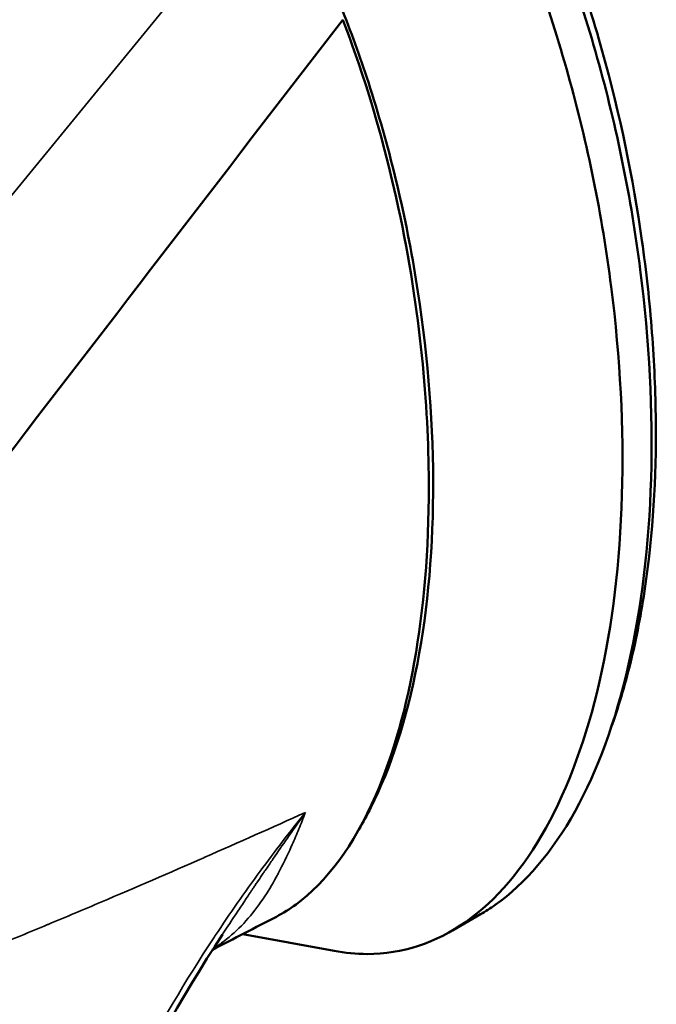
# Model space of a CAD drawing. Header units: inches. Extents: x 0 to 136, y 2 to 86.
# Tile 50 of 61: x 121.68 to 122.9, y 38.36 to 40.24. Entities that reach past the tile are written whole.
import ezdxf

# ---------------------------------------------------------------- set-up
doc = ezdxf.new("R2010")
doc.units = ezdxf.units.IN
doc.header["$LTSCALE"] = 4
doc.header["$MEASUREMENT"] = 0
doc.layers.add('Visible (ANSI)', color=7, linetype='Continuous', lineweight=50)
doc.layers.add('Visible Narrow (ANSI)', color=7, linetype='Continuous', lineweight=35)

msp = doc.modelspace()

# ---------------------------------------------------------------- linework, layer by layer
at = {"layer": 'Visible (ANSI)'}
for p, q in [((121.8214, 38.5446), (121.8214, 38.5446)), ((122.5618, 38.5278), (122.508, 38.4968)), ((122.0732, 38.4962), (122.0732, 38.4962)), ((122.078, 38.5036), (122.078, 38.5036)), ((122.2818, 38.4577), (122.1072, 38.4899))]:
    msp.add_line(p, q, dxfattribs=at)
for points, knots in [([(122.6595, 40.5492), (122.716, 40.4261), (122.8041, 40.1754), (122.8659, 39.8743), (122.8915, 39.6388), (122.9011, 39.4138), (122.8881, 39.2027), (122.8512, 39.0101), (122.8254, 38.9236), (122.8112, 38.8842)], [-1, -1, -1, -1, -0.9375, -0.875, -0.84375, -0.8125, -0.75, -0.71875, -0.6901142, -0.6901142, -0.6901142, -0.6901142]), ([(122.5618, 38.5278), (122.5713, 38.5333), (122.6394, 38.5769), (122.7509, 38.7078), (122.855, 38.9923), (122.8985, 39.3535), (122.8777, 39.7583), (122.7942, 40.1698), (122.702, 40.4235), (122.6488, 40.5394)], [-5.724371, -5.724371, -5.724371, -5.724371, -5.676363, -5.372952, -5.069541, -4.76613, -4.462719, -4.159308, -3.855897, -3.855897, -3.855897, -3.855897]), ([(122.2818, 38.4577), (122.3032, 38.4538), (122.3925, 38.4454), (122.5402, 38.4937), (122.6952, 38.6756), (122.7993, 38.9602), (122.8429, 39.3214), (122.822, 39.7262), (122.7385, 40.1376), (122.6463, 40.3913), (122.5931, 40.5072)], [-6.073824, -6.073824, -6.073824, -6.073824, -5.979774, -5.676363, -5.372952, -5.069541, -4.76613, -4.462719, -4.159308, -3.855897, -3.855897, -3.855897, -3.855897]), ([(122.3291, 38.6896), (122.3371, 38.703), (122.3448, 38.7172), (122.3522, 38.7319), (122.3903, 38.8075), (122.4207, 38.9008), (122.441, 39.0069), (122.4614, 39.113), (122.4717, 39.2318), (122.4712, 39.3567), (122.4708, 39.4816), (122.4596, 39.6126), (122.4384, 39.742), (122.4172, 39.8715), (122.3861, 39.9995), (122.3474, 40.1182), (122.3312, 40.1681), (122.3136, 40.2163), (122.2951, 40.2625)], [0.09636168, 0.09636168, 0.09636168, 0.09636168, 0.09820444, 0.09820444, 0.09820444, 0.10762907, 0.10762907, 0.10762907, 0.11705371, 0.11705371, 0.11705371, 0.12647834, 0.12647834, 0.12647834, 0.13590297, 0.13590297, 0.13590297, 0.13986107, 0.13986107, 0.13986107, 0.13986107]), ([(122.2983, 40.2379), (122.3178, 40.1872), (122.3621, 40.0694), (122.4456, 39.6962), (122.4612, 39.5145), (122.4654, 39.1245), (122.4291, 38.9105), (122.3191, 38.6579), (122.2665, 38.5887), (122.1971, 38.5379), (122.1846, 38.53), (122.1715, 38.5232)], [0.000022, 0.000022, 0.000022, 0.000022, 0.423801, 0.423801, 0.924167, 0.924167, 1.760841, 1.760841, 2.288223, 2.288223, 2.397959, 2.397959, 2.397959, 2.397959])]:
    msp.add_open_spline(points, degree=3, knots=knots, dxfattribs=at)
for points in [[(121.6071, 39.3385), (121.8375, 39.6383), (122.0679, 39.9381), (122.2983, 40.2379)], [(122.1715, 38.5232), (122.1309, 38.5022), (122.0903, 38.4812), (122.0497, 38.4601)], [(122.0686, 38.4893), (121.9079, 38.2446), (121.7824, 37.9731), (121.7015, 37.69)]]:
    msp.add_open_spline(points, degree=3, dxfattribs=at)
at = {"layer": 'Visible Narrow (ANSI)'}
msp.add_line((122.132, 40.4728), (121.5258, 39.7317), dxfattribs=at)
for points, knots in [([(122.2271, 38.7224), (122.1631, 38.6936), (122.0992, 38.6651), (122.035, 38.6369), (122.0342, 38.6365), (122.0334, 38.6362), (122.0327, 38.6358), (121.9677, 38.6073), (121.9025, 38.5791), (121.8361, 38.5509), (121.8029, 38.5368), (121.7694, 38.5227), (121.7353, 38.5085), (121.7349, 38.5083), (121.7345, 38.5081), (121.7341, 38.508), (121.7003, 38.4939), (121.666, 38.4798), (121.6303, 38.4652), (121.6294, 38.4648), (121.6286, 38.4645), (121.6277, 38.4641), (121.6094, 38.4567), (121.5908, 38.4491), (121.5716, 38.4413), (121.5538, 38.4341), (121.5356, 38.4268), (121.5167, 38.4192), (121.5153, 38.4186), (121.5138, 38.418), (121.5123, 38.4174), (121.4919, 38.4092), (121.4707, 38.4007), (121.4481, 38.3916), (121.4276, 38.3833), (121.4061, 38.3747), (121.3826, 38.3652)], [0, 0, 0, 0, 0.2469989, 0.2469989, 0.2469989, 0.25, 0.25, 0.25, 0.4999988, 0.4999988, 0.4999988, 0.625, 0.625, 0.625, 0.6264992, 0.6264992, 0.6264992, 0.75, 0.75, 0.75, 0.7529965, 0.7529965, 0.7529965, 0.8161761, 0.8161761, 0.8161761, 0.875, 0.875, 0.875, 0.8795144, 0.8795144, 0.8795144, 0.9428034, 0.9428034, 0.9428034, 1, 1, 1, 1]), ([(122.2271, 38.7224), (122.1975, 38.6857), (122.1686, 38.6483), (122.1405, 38.61), (122.111, 38.5699), (122.0823, 38.5288), (122.0548, 38.4872), (122.0538, 38.4857), (122.0528, 38.4842), (122.0518, 38.4827), (121.998, 38.4009), (121.9483, 38.3169), (121.903, 38.2307), (121.9025, 38.2296), (121.9019, 38.2286), (121.9014, 38.2275), (121.8099, 38.053), (121.7363, 37.87), (121.6815, 37.6778)], [0, 0, 0, 0, 0.1197092, 0.1197092, 0.1197092, 0.2454941, 0.2454941, 0.2454941, 0.25, 0.25, 0.25, 0.4970014, 0.4970014, 0.4970014, 0.5, 0.5, 0.5, 1, 1, 1, 1]), ([(122.0509, 38.4621), (122.0597, 38.4677), (122.0681, 38.4737), (122.0762, 38.4801), (122.0895, 38.4907), (122.1018, 38.5024), (122.1134, 38.5152), (122.125, 38.5281), (122.1358, 38.5421), (122.146, 38.5572), (122.1548, 38.5702), (122.1632, 38.5841), (122.1712, 38.5987), (122.1725, 38.6011), (122.1739, 38.6035), (122.1752, 38.606), (122.1838, 38.6221), (122.1921, 38.6392), (122.2001, 38.6571), (122.2007, 38.6584), (122.2013, 38.6598), (122.2019, 38.6611), (122.2062, 38.6709), (122.2104, 38.6808), (122.2146, 38.691), (122.2167, 38.6961), (122.2188, 38.7013), (122.2209, 38.7065), (122.2229, 38.7118), (122.225, 38.7171), (122.2271, 38.7224)], [0.3003918, 0.3003918, 0.3003918, 0.3003918, 0.3754686, 0.3754686, 0.3754686, 0.5, 0.5, 0.5, 0.6246986, 0.6246986, 0.6246986, 0.7319173, 0.7319173, 0.7319173, 0.7497002, 0.7497002, 0.7497002, 0.8659586, 0.8659586, 0.8659586, 0.8745904, 0.8745904, 0.8745904, 0.9373119, 0.9373119, 0.9373119, 0.9686924, 0.9686924, 0.9686924, 1, 1, 1, 1]), ([(122.0686, 38.4893), (122.0695, 38.4907), (122.0704, 38.4921), (122.0713, 38.4935), (122.073, 38.496), (122.0746, 38.4985), (122.0763, 38.501), (122.0843, 38.5131), (122.0925, 38.5256), (122.101, 38.5384), (122.1035, 38.5421), (122.1059, 38.5458), (122.1084, 38.5496), (122.1103, 38.5524), (122.1122, 38.5552), (122.1141, 38.558), (122.1163, 38.5613), (122.1185, 38.5647), (122.1208, 38.568), (122.1219, 38.5697), (122.1229, 38.5713), (122.1241, 38.5731), (122.1253, 38.5748), (122.1266, 38.5768), (122.1276, 38.5781), (122.1285, 38.5795), (122.129, 38.5804), (122.1297, 38.5814), (122.1304, 38.5824), (122.1312, 38.5835), (122.1319, 38.5847), (122.1335, 38.587), (122.135, 38.5892), (122.1366, 38.5915), (122.1397, 38.5962), (122.143, 38.6011), (122.1465, 38.6063), (122.1477, 38.6079), (122.1488, 38.6096), (122.15, 38.6113), (122.1524, 38.6149), (122.1549, 38.6185), (122.1575, 38.6223), (122.1613, 38.6279), (122.1652, 38.6337), (122.1694, 38.6397), (122.1776, 38.6517), (122.1865, 38.6646), (122.1962, 38.6784), (122.2058, 38.6922), (122.2161, 38.7069), (122.2271, 38.7224)], [0.6046879, 0.6046879, 0.6046879, 0.6046879, 0.6119797, 0.6119797, 0.6119797, 0.625, 0.625, 0.625, 0.6875, 0.6875, 0.6875, 0.7054399, 0.7054399, 0.7054399, 0.71875, 0.71875, 0.71875, 0.734375, 0.734375, 0.734375, 0.7421875, 0.7421875, 0.7421875, 0.75, 0.75, 0.75, 0.7578125, 0.7578125, 0.7578125, 0.765625, 0.765625, 0.765625, 0.78125, 0.78125, 0.78125, 0.8125, 0.8125, 0.8125, 0.8226419, 0.8226419, 0.8226419, 0.84375, 0.84375, 0.84375, 0.875, 0.875, 0.875, 0.9375, 0.9375, 0.9375, 1, 1, 1, 1])]:
    msp.add_open_spline(points, degree=3, knots=knots, dxfattribs=at)

doc.saveas('drawing.dxf')
